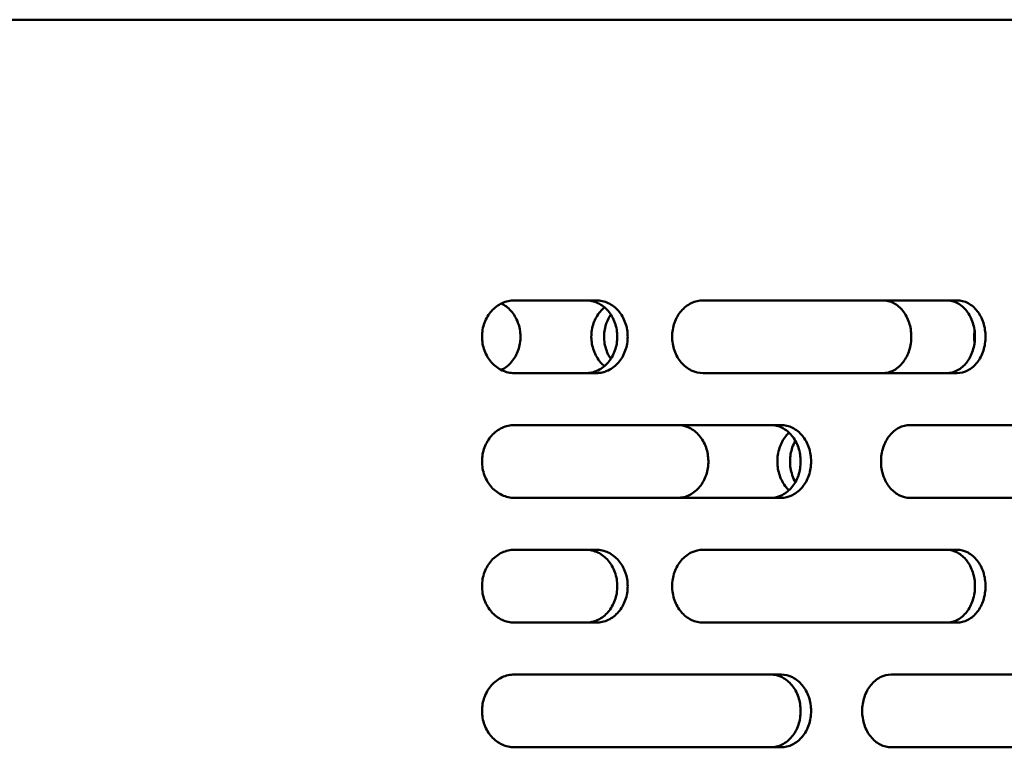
# Model space of a CAD drawing. Header units: millimetres. Extents: x -687 to 6545, y -1613 to 2022.
# Tile 21 of 36: x 4270 to 4365, y 787 to 857. Entities that reach past the tile are written whole.
import ezdxf

# ---------------------------------------------------------------- set-up
doc = ezdxf.new("R2010")
doc.units = ezdxf.units.MM
doc.layers.add('Видимый контур (ГОСТ)', color=7, linetype='Continuous', lineweight=50)

msp = doc.modelspace()

# ---------------------------------------------------------------- linework, layer by layer
at = {"layer": 'Видимый контур (ГОСТ)'}
for p, q in [((4456.101, 856.5), (3936.101, 856.5)), ((4325.573, 829.5), (4317.691, 829.5)), ((4360.289, 829.5), (4335.841, 829.5)), ((4317.691, 822.5), (4325.573, 822.5)), ((4335.841, 822.5), (4360.289, 822.5)), ((4343.36, 817.5), (4317.691, 817.5)), ((4378.332, 817.5), (4355.751, 817.5)), ((4317.691, 810.5), (4343.36, 810.5)), ((4355.751, 810.5), (4378.332, 810.5)), ((4325.573, 805.5), (4317.691, 805.5)), ((4360.289, 805.5), (4335.841, 805.5)), ((4317.691, 798.5), (4325.573, 798.5)), ((4335.841, 798.5), (4360.289, 798.5)), ((4343.36, 793.5), (4317.691, 793.5)), ((4376.706, 793.5), (4353.954, 793.5)), ((4317.691, 786.5), (4343.36, 786.5)), ((4353.954, 786.5), (4376.706, 786.5))]:
    msp.add_line(p, q, dxfattribs=at)
for points, knots in [([(4317.691, 822.5), (4317.302, 822.5), (4316.887, 822.588), (4316.122, 822.945), (4315.772, 823.215), (4315.219, 823.836), (4314.98, 824.23), (4314.661, 825.092), (4314.583, 825.561), (4314.583, 826.439), (4314.661, 826.908), (4314.98, 827.77), (4315.219, 828.164), (4315.772, 828.785), (4316.122, 829.055), (4316.887, 829.412), (4317.302, 829.5), (4317.691, 829.5)], [0.527492, 0.527492, 0.527492, 0.527492, 0.659455, 0.659455, 0.791417, 0.791417, 0.923257, 0.923257, 1.055097, 1.055097, 1.186937, 1.186937, 1.318777, 1.318777, 1.450739, 1.450739, 1.582702, 1.582702, 1.582702, 1.582702]), ([(4316.439, 829.202), (4316.783, 829.031), (4317.097, 828.79), (4317.655, 828.166), (4317.886, 827.779), (4318.196, 826.938), (4318.277, 826.495), (4318.288, 825.585), (4318.213, 825.125), (4317.913, 824.279), (4317.697, 823.899), (4317.143, 823.246), (4316.809, 822.982), (4316.439, 822.798)], [0.1459783, 0.1459783, 0.1459783, 0.1459783, 0.2735895, 0.2735895, 0.4125665, 0.4125665, 0.5469532, 0.5469532, 0.6858986, 0.6858986, 0.8204157, 0.8204157, 0.9574943, 0.9574943, 0.9574943, 0.9574943]), ([(4324.573, 822.5), (4324.955, 822.5), (4325.36, 822.588), (4326.106, 822.945), (4326.446, 823.214), (4326.982, 823.836), (4327.214, 824.229), (4327.521, 825.092), (4327.597, 825.561), (4327.597, 826), (4327.597, 826.439), (4327.521, 826.908), (4327.214, 827.771), (4326.982, 828.164), (4326.446, 828.786), (4326.106, 829.055), (4325.36, 829.412), (4324.955, 829.5), (4324.573, 829.5)], [1.582111, 1.582111, 1.582111, 1.582111, 1.713952, 1.713952, 1.845792, 1.845792, 1.977634, 1.977634, 2.109476, 2.109476, 2.109476, 2.241318, 2.241318, 2.37316, 2.37316, 2.505001, 2.505001, 2.636842, 2.636842, 2.636842, 2.636842]), ([(4325.573, 829.5), (4325.955, 829.5), (4326.36, 829.412), (4327.106, 829.055), (4327.446, 828.786), (4327.982, 828.164), (4328.214, 827.771), (4328.521, 826.908), (4328.597, 826.439), (4328.597, 826), (4328.597, 825.561), (4328.521, 825.092), (4328.214, 824.229), (4327.982, 823.836), (4327.446, 823.214), (4327.106, 822.945), (4326.36, 822.588), (4325.955, 822.5), (4325.573, 822.5)], [1.58211, 1.58211, 1.58211, 1.58211, 1.713951, 1.713951, 1.845792, 1.845792, 1.977634, 1.977634, 2.109476, 2.109476, 2.109476, 2.241318, 2.241318, 2.373159, 2.373159, 2.505, 2.505, 2.636841, 2.636841, 2.636841, 2.636841]), ([(4335.841, 822.5), (4335.47, 822.5), (4335.074, 822.588), (4334.344, 822.945), (4334.01, 823.215), (4333.482, 823.836), (4333.254, 824.23), (4332.95, 825.092), (4332.875, 825.561), (4332.875, 826.439), (4332.95, 826.908), (4333.254, 827.77), (4333.482, 828.164), (4334.01, 828.785), (4334.344, 829.055), (4335.074, 829.412), (4335.47, 829.5), (4335.841, 829.5)], [0.527688, 0.527688, 0.527688, 0.527688, 0.659634, 0.659634, 0.791579, 0.791579, 0.923411, 0.923411, 1.055244, 1.055244, 1.187076, 1.187076, 1.318908, 1.318908, 1.450854, 1.450854, 1.582799, 1.582799, 1.582799, 1.582799]), ([(4353.121, 829.5), (4353.489, 829.5), (4353.853, 829.408), (4354.518, 829.056), (4354.815, 828.806), (4355.326, 828.166), (4355.532, 827.779), (4355.808, 826.938), (4355.881, 826.495), (4355.89, 825.585), (4355.823, 825.125), (4355.556, 824.279), (4355.363, 823.899), (4354.865, 823.241), (4354.562, 822.974), (4354.05, 822.693), (4353.866, 822.62), (4353.495, 822.524), (4353.308, 822.5), (4353.121, 822.5)], [0, 0, 0, 0, 0.139178, 0.139178, 0.273589, 0.273589, 0.412567, 0.412567, 0.546953, 0.546953, 0.685899, 0.685899, 0.820416, 0.820416, 0.95949, 0.95949, 1.032359, 1.032359, 1.103145, 1.103145, 1.103145, 1.103145]), ([(4359.276, 822.5), (4359.621, 822.5), (4359.989, 822.588), (4360.666, 822.947), (4360.974, 823.218), (4361.457, 823.841), (4361.665, 824.233), (4361.942, 825.093), (4362.01, 825.561), (4362.01, 826), (4362.01, 826.439), (4361.942, 826.907), (4361.665, 827.767), (4361.457, 828.159), (4360.974, 828.782), (4360.666, 829.053), (4359.989, 829.412), (4359.621, 829.5), (4359.276, 829.5)], [1.592251, 1.592251, 1.592251, 1.592251, 1.726032, 1.726032, 1.859813, 1.859813, 1.991577, 1.991577, 2.123342, 2.123342, 2.123342, 2.255107, 2.255107, 2.386872, 2.386872, 2.520653, 2.520653, 2.654434, 2.654434, 2.654434, 2.654434]), ([(4360.289, 829.5), (4360.635, 829.5), (4361.003, 829.412), (4361.68, 829.053), (4361.988, 828.782), (4362.472, 828.159), (4362.68, 827.767), (4362.957, 826.907), (4363.026, 826.439), (4363.026, 826), (4363.026, 825.561), (4362.957, 825.093), (4362.68, 824.233), (4362.472, 823.841), (4361.988, 823.218), (4361.68, 822.947), (4361.003, 822.588), (4360.635, 822.5), (4360.289, 822.5)], [1.592092, 1.592092, 1.592092, 1.592092, 1.725842, 1.725842, 1.859593, 1.859593, 1.991359, 1.991359, 2.123125, 2.123125, 2.123125, 2.254891, 2.254891, 2.386657, 2.386657, 2.520407, 2.520407, 2.654158, 2.654158, 2.654158, 2.654158]), ([(4326.359, 823.173), (4326.23, 823.281), (4326.108, 823.4), (4325.71, 823.856), (4325.483, 824.244), (4325.181, 825.081), (4325.103, 825.52), (4325.095, 826.422), (4325.17, 826.876), (4325.463, 827.712), (4325.675, 828.088), (4326.07, 828.563), (4326.21, 828.703), (4326.359, 828.827)], [0.2240592, 0.2240592, 0.2240592, 0.2240592, 0.2796474, 0.2796474, 0.4185945, 0.4185945, 0.5519805, 0.5519805, 0.6893115, 0.6893115, 0.8228579, 0.8228579, 0.8870306, 0.8870306, 0.8870306, 0.8870306]), ([(4326.968, 828.14), (4326.8, 827.893), (4326.662, 827.62), (4326.409, 826.919), (4326.33, 826.48), (4326.322, 825.578), (4326.397, 825.124), (4326.652, 824.398), (4326.794, 824.115), (4326.968, 823.86)], [0.3238403, 0.3238403, 0.3238403, 0.3238403, 0.4185428, 0.4185428, 0.551939, 0.551939, 0.6892844, 0.6892844, 0.7871711, 0.7871711, 0.7871711, 0.7871711]), ([(4361.974, 825.432), (4361.952, 825.608), (4361.94, 825.786), (4361.937, 826.167), (4361.949, 826.369), (4361.974, 826.568)], [0.4983029, 0.4983029, 0.4983029, 0.4983029, 0.5519805, 0.5519805, 0.6127912, 0.6127912, 0.6127912, 0.6127912]), ([(4317.691, 810.5), (4317.302, 810.5), (4316.887, 810.588), (4316.122, 810.945), (4315.772, 811.215), (4315.219, 811.836), (4314.98, 812.23), (4314.661, 813.092), (4314.583, 813.561), (4314.583, 814.439), (4314.661, 814.908), (4314.98, 815.77), (4315.219, 816.164), (4315.772, 816.785), (4316.122, 817.055), (4316.887, 817.412), (4317.302, 817.5), (4317.691, 817.5)], [0.527492, 0.527492, 0.527492, 0.527492, 0.659455, 0.659455, 0.791417, 0.791417, 0.923257, 0.923257, 1.055097, 1.055097, 1.186937, 1.186937, 1.318777, 1.318777, 1.450739, 1.450739, 1.582702, 1.582702, 1.582702, 1.582702]), ([(4333.407, 817.5), (4333.799, 817.5), (4334.188, 817.408), (4334.898, 817.056), (4335.215, 816.805), (4335.762, 816.165), (4335.982, 815.778), (4336.277, 814.937), (4336.355, 814.495), (4336.365, 813.584), (4336.293, 813.125), (4336.007, 812.28), (4335.801, 811.9), (4335.269, 811.242), (4334.945, 810.975), (4334.398, 810.693), (4334.202, 810.62), (4333.806, 810.524), (4333.606, 810.5), (4333.407, 810.5)], [0, 0, 0, 0, 0.139202, 0.139202, 0.273718, 0.273718, 0.412721, 0.412721, 0.547084, 0.547084, 0.685938, 0.685938, 0.820394, 0.820394, 0.959573, 0.959573, 1.03246, 1.03246, 1.103266, 1.103266, 1.103266, 1.103266]), ([(4342.357, 810.5), (4342.72, 810.5), (4343.107, 810.588), (4343.818, 810.946), (4344.142, 811.215), (4344.652, 811.837), (4344.873, 812.23), (4345.165, 813.092), (4345.237, 813.561), (4345.237, 814), (4345.237, 814.439), (4345.165, 814.908), (4344.873, 815.77), (4344.652, 816.163), (4344.142, 816.785), (4343.818, 817.054), (4343.107, 817.412), (4342.72, 817.5), (4342.357, 817.5)], [1.584467, 1.584467, 1.584467, 1.584467, 1.7168, 1.7168, 1.849133, 1.849133, 1.980959, 1.980959, 2.112785, 2.112785, 2.112785, 2.244611, 2.244611, 2.376438, 2.376438, 2.508771, 2.508771, 2.641104, 2.641104, 2.641104, 2.641104]), ([(4344.119, 811.229), (4344.026, 811.317), (4343.936, 811.412), (4343.582, 811.839), (4343.367, 812.226), (4343.078, 813.066), (4343.002, 813.508), (4342.993, 814.417), (4343.063, 814.875), (4343.343, 815.718), (4343.544, 816.098), (4343.898, 816.547), (4344.006, 816.664), (4344.119, 816.771)], [0.2314711, 0.2314711, 0.2314711, 0.2314711, 0.2748763, 0.2748763, 0.4138797, 0.4138797, 0.5480289, 0.5480289, 0.6865623, 0.6865623, 0.8208537, 0.8208537, 0.8736115, 0.8736115, 0.8736115, 0.8736115]), ([(4343.36, 817.5), (4343.723, 817.5), (4344.111, 817.412), (4344.822, 817.054), (4345.146, 816.785), (4345.656, 816.163), (4345.877, 815.77), (4346.169, 814.908), (4346.241, 814.439), (4346.241, 814), (4346.241, 813.561), (4346.169, 813.092), (4345.877, 812.23), (4345.656, 811.837), (4345.146, 811.215), (4344.822, 810.946), (4344.111, 810.588), (4343.723, 810.5), (4343.36, 810.5)], [1.58443, 1.58443, 1.58443, 1.58443, 1.716756, 1.716756, 1.849081, 1.849081, 1.980908, 1.980908, 2.112734, 2.112734, 2.112734, 2.24456, 2.24456, 2.376387, 2.376387, 2.508712, 2.508712, 2.641038, 2.641038, 2.641038, 2.641038]), ([(4355.751, 810.5), (4355.404, 810.5), (4355.033, 810.588), (4354.349, 810.945), (4354.036, 811.215), (4353.541, 811.836), (4353.326, 812.23), (4353.041, 813.092), (4352.971, 813.561), (4352.971, 814.439), (4353.041, 814.908), (4353.326, 815.77), (4353.541, 816.164), (4354.036, 816.785), (4354.349, 817.055), (4355.033, 817.412), (4355.404, 817.5), (4355.751, 817.5)], [0.527492, 0.527492, 0.527492, 0.527492, 0.659455, 0.659455, 0.791417, 0.791417, 0.923257, 0.923257, 1.055097, 1.055097, 1.186937, 1.186937, 1.318777, 1.318777, 1.450739, 1.450739, 1.582702, 1.582702, 1.582702, 1.582702]), ([(4344.728, 815.99), (4344.613, 815.789), (4344.516, 815.573), (4344.296, 814.934), (4344.221, 814.492), (4344.211, 813.583), (4344.282, 813.125), (4344.504, 812.454), (4344.606, 812.224), (4344.728, 812.01)], [0.340052, 0.340052, 0.340052, 0.340052, 0.4138742, 0.4138742, 0.5480245, 0.5480245, 0.6865599, 0.6865599, 0.7650301, 0.7650301, 0.7650301, 0.7650301]), ([(4317.691, 798.5), (4317.302, 798.5), (4316.887, 798.588), (4316.122, 798.945), (4315.772, 799.215), (4315.219, 799.836), (4314.98, 800.23), (4314.661, 801.092), (4314.583, 801.561), (4314.583, 802.439), (4314.661, 802.908), (4314.98, 803.77), (4315.219, 804.164), (4315.772, 804.785), (4316.122, 805.055), (4316.887, 805.412), (4317.302, 805.5), (4317.691, 805.5)], [0.527492, 0.527492, 0.527492, 0.527492, 0.659455, 0.659455, 0.791417, 0.791417, 0.923257, 0.923257, 1.055097, 1.055097, 1.186937, 1.186937, 1.318777, 1.318777, 1.450739, 1.450739, 1.582702, 1.582702, 1.582702, 1.582702]), ([(4324.573, 798.5), (4324.955, 798.5), (4325.36, 798.588), (4326.106, 798.945), (4326.446, 799.214), (4326.982, 799.836), (4327.214, 800.229), (4327.521, 801.092), (4327.597, 801.561), (4327.597, 802), (4327.597, 802.439), (4327.521, 802.908), (4327.214, 803.771), (4326.982, 804.164), (4326.446, 804.786), (4326.106, 805.055), (4325.36, 805.412), (4324.955, 805.5), (4324.573, 805.5)], [1.582111, 1.582111, 1.582111, 1.582111, 1.713952, 1.713952, 1.845792, 1.845792, 1.977634, 1.977634, 2.109476, 2.109476, 2.109476, 2.241318, 2.241318, 2.37316, 2.37316, 2.505001, 2.505001, 2.636842, 2.636842, 2.636842, 2.636842]), ([(4325.573, 805.5), (4325.955, 805.5), (4326.36, 805.412), (4327.106, 805.055), (4327.446, 804.786), (4327.982, 804.164), (4328.214, 803.771), (4328.521, 802.908), (4328.597, 802.439), (4328.597, 802), (4328.597, 801.561), (4328.521, 801.092), (4328.214, 800.229), (4327.982, 799.836), (4327.446, 799.214), (4327.106, 798.945), (4326.36, 798.588), (4325.955, 798.5), (4325.573, 798.5)], [1.58211, 1.58211, 1.58211, 1.58211, 1.713951, 1.713951, 1.845792, 1.845792, 1.977634, 1.977634, 2.109476, 2.109476, 2.109476, 2.241318, 2.241318, 2.373159, 2.373159, 2.505, 2.505, 2.636841, 2.636841, 2.636841, 2.636841]), ([(4335.841, 798.5), (4335.47, 798.5), (4335.074, 798.588), (4334.344, 798.945), (4334.01, 799.215), (4333.482, 799.836), (4333.254, 800.23), (4332.95, 801.092), (4332.875, 801.561), (4332.875, 802.439), (4332.95, 802.908), (4333.254, 803.77), (4333.482, 804.164), (4334.01, 804.785), (4334.344, 805.055), (4335.074, 805.412), (4335.47, 805.5), (4335.841, 805.5)], [0.527688, 0.527688, 0.527688, 0.527688, 0.659634, 0.659634, 0.791579, 0.791579, 0.923411, 0.923411, 1.055244, 1.055244, 1.187076, 1.187076, 1.318908, 1.318908, 1.450854, 1.450854, 1.582799, 1.582799, 1.582799, 1.582799]), ([(4359.276, 798.5), (4359.62, 798.5), (4359.987, 798.587), (4360.661, 798.944), (4360.969, 799.213), (4361.453, 799.835), (4361.663, 800.227), (4361.941, 801.09), (4362.01, 801.559), (4362.01, 802), (4362.01, 802.439), (4361.942, 802.907), (4361.665, 803.767), (4361.457, 804.159), (4360.974, 804.782), (4360.666, 805.053), (4359.989, 805.412), (4359.621, 805.5), (4359.276, 805.5)], [1.592251, 1.592251, 1.592251, 1.592251, 1.72554, 1.72554, 1.858829, 1.858829, 1.991086, 1.991086, 2.123343, 2.123343, 2.123343, 2.255108, 2.255108, 2.386873, 2.386873, 2.520654, 2.520654, 2.654435, 2.654435, 2.654435, 2.654435]), ([(4360.289, 805.5), (4360.635, 805.5), (4361.003, 805.412), (4361.68, 805.053), (4361.988, 804.782), (4362.472, 804.159), (4362.68, 803.767), (4362.957, 802.907), (4363.026, 802.439), (4363.026, 802), (4363.026, 801.559), (4362.957, 801.09), (4362.678, 800.227), (4362.468, 799.835), (4361.983, 799.213), (4361.675, 798.944), (4361, 798.587), (4360.633, 798.5), (4360.289, 798.5)], [1.592093, 1.592093, 1.592093, 1.592093, 1.725843, 1.725843, 1.859594, 1.859594, 1.99136, 1.99136, 2.123126, 2.123126, 2.123126, 2.255376, 2.255376, 2.387627, 2.387627, 2.520893, 2.520893, 2.654159, 2.654159, 2.654159, 2.654159]), ([(4317.691, 786.5), (4317.302, 786.5), (4316.887, 786.588), (4316.122, 786.945), (4315.772, 787.215), (4315.219, 787.836), (4314.98, 788.23), (4314.661, 789.092), (4314.583, 789.561), (4314.583, 790.44), (4314.662, 790.908), (4314.98, 791.771), (4315.22, 792.164), (4315.772, 792.786), (4316.122, 793.055), (4316.887, 793.412), (4317.302, 793.5), (4317.691, 793.5)], [0.527492, 0.527492, 0.527492, 0.527492, 0.659455, 0.659455, 0.791417, 0.791417, 0.923257, 0.923257, 1.055097, 1.055097, 1.186969, 1.186969, 1.318841, 1.318841, 1.450771, 1.450771, 1.582702, 1.582702, 1.582702, 1.582702]), ([(4342.357, 786.5), (4342.72, 786.5), (4343.106, 786.588), (4343.817, 786.945), (4344.14, 787.214), (4344.651, 787.836), (4344.872, 788.229), (4345.165, 789.091), (4345.237, 789.56), (4345.237, 790), (4345.237, 790.439), (4345.165, 790.908), (4344.873, 791.77), (4344.652, 792.163), (4344.142, 792.785), (4343.818, 793.054), (4343.107, 793.412), (4342.72, 793.5), (4342.357, 793.5)], [1.584467, 1.584467, 1.584467, 1.584467, 1.716673, 1.716673, 1.848879, 1.848879, 1.980832, 1.980832, 2.112785, 2.112785, 2.112785, 2.244612, 2.244612, 2.376438, 2.376438, 2.508771, 2.508771, 2.641104, 2.641104, 2.641104, 2.641104]), ([(4343.36, 793.5), (4343.723, 793.5), (4344.11, 793.412), (4344.82, 793.055), (4345.144, 792.786), (4345.655, 792.164), (4345.876, 791.771), (4346.169, 790.909), (4346.241, 790.44), (4346.241, 790), (4346.241, 789.561), (4346.169, 789.092), (4345.877, 788.23), (4345.656, 787.837), (4345.146, 787.215), (4344.822, 786.946), (4344.111, 786.588), (4343.723, 786.5), (4343.36, 786.5)], [1.58443, 1.58443, 1.58443, 1.58443, 1.716631, 1.716631, 1.848831, 1.848831, 1.980783, 1.980783, 2.112734, 2.112734, 2.112734, 2.24456, 2.24456, 2.376387, 2.376387, 2.508712, 2.508712, 2.641038, 2.641038, 2.641038, 2.641038]), ([(4353.954, 786.5), (4353.604, 786.5), (4353.231, 786.588), (4352.542, 786.945), (4352.227, 787.215), (4351.729, 787.836), (4351.513, 788.23), (4351.227, 789.092), (4351.156, 789.561), (4351.156, 790.44), (4351.227, 790.908), (4351.513, 791.771), (4351.73, 792.164), (4352.228, 792.786), (4352.543, 793.055), (4353.231, 793.412), (4353.605, 793.5), (4353.954, 793.5)], [0.527492, 0.527492, 0.527492, 0.527492, 0.659455, 0.659455, 0.791417, 0.791417, 0.923257, 0.923257, 1.055097, 1.055097, 1.186969, 1.186969, 1.318841, 1.318841, 1.450771, 1.450771, 1.582702, 1.582702, 1.582702, 1.582702])]:
    msp.add_open_spline(points, degree=3, knots=knots, dxfattribs=at)

doc.saveas('drawing.dxf')
